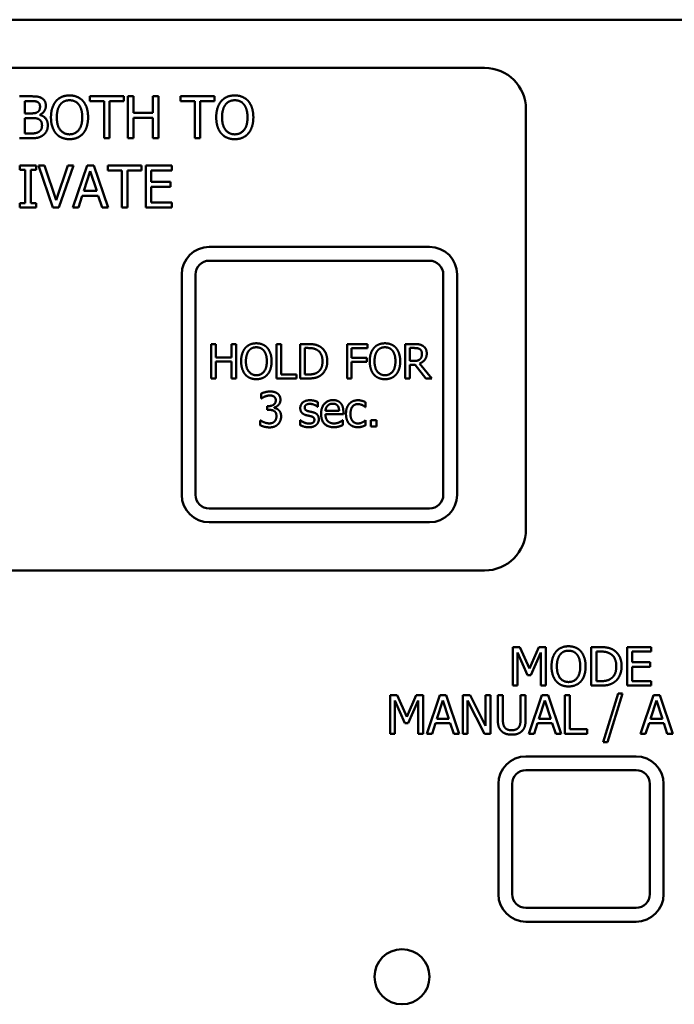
# Model space of a CAD drawing. Header units: millimetres. Extents: x 30 to 861, y 28 to 600.
# Tile 8 of 43: x 250 to 297, y 438 to 510. Entities that reach past the tile are written whole.
import ezdxf

# ---------------------------------------------------------------- set-up
doc = ezdxf.new("R2010")
doc.units = ezdxf.units.MM
doc.header["$LTSCALE"] = 3
doc.layers.add('Visible (ISO)', color=7, linetype='Continuous', lineweight=50)

msp = doc.modelspace()

# ---------------------------------------------------------------- linework, layer by layer
at = {"layer": 'Visible (ISO)'}
for p, q in [((180.363, 509.52), (322.363, 509.52)), ((283.363, 506.02), (219.363, 506.02)), ((250.381, 503.956), (249.573, 503.956)), ((249.978, 503.61), (250.366, 503.61)), ((249.978, 502.718), (249.978, 503.61)), ((257.149, 503.956), (254.698, 503.956)), ((254.698, 503.956), (254.698, 503.595)), ((254.698, 503.595), (255.721, 503.595)), ((255.721, 503.595), (255.721, 500.908)), ((256.126, 503.595), (257.149, 503.595)), ((256.126, 500.908), (256.126, 503.595)), ((257.149, 503.595), (257.149, 503.956)), ((257.862, 503.956), (257.457, 503.956)), ((257.457, 503.956), (257.457, 500.908)), ((257.862, 502.76), (257.862, 503.956)), ((259.265, 503.956), (259.265, 502.76)), ((259.67, 503.956), (259.265, 503.956)), ((259.67, 500.908), (259.67, 503.956)), ((263.736, 503.956), (261.286, 503.956)), ((261.286, 503.956), (261.286, 503.595)), ((261.286, 503.595), (262.308, 503.595)), ((262.308, 503.595), (262.308, 500.908)), ((262.714, 503.595), (263.736, 503.595)), ((262.714, 500.908), (262.714, 503.595)), ((263.736, 503.595), (263.736, 503.956)), ((250.438, 502.718), (249.978, 502.718)), ((259.265, 502.76), (257.862, 502.76)), ((286.363, 472.52), (286.363, 503.02)), ((249.978, 502.38), (250.438, 502.38)), ((249.978, 501.253), (249.978, 502.38)), ((251.07, 502.602), (251.07, 502.617)), ((257.862, 500.908), (257.862, 502.399)), ((257.862, 502.399), (259.265, 502.399)), ((259.265, 502.399), (259.265, 500.908)), ((250.307, 501.253), (249.978, 501.253)), ((249.573, 500.908), (250.447, 500.908)), ((255.721, 500.908), (256.126, 500.908)), ((257.457, 500.908), (257.862, 500.908)), ((259.265, 500.908), (259.67, 500.908)), ((262.308, 500.908), (262.714, 500.908)), ((250.783, 498.937), (249.603, 498.937)), ((249.603, 498.937), (249.603, 498.626)), ((249.603, 498.626), (249.99, 498.626)), ((249.99, 498.626), (249.99, 496.2)), ((250.396, 498.626), (250.783, 498.626)), ((250.396, 496.2), (250.396, 498.626)), ((250.783, 498.626), (250.783, 498.937)), ((251.393, 498.937), (250.959, 498.937)), ((250.959, 498.937), (252.008, 495.889)), ((252.238, 496.405), (251.393, 498.937)), ((253.083, 498.937), (252.238, 496.405)), ((252.446, 495.889), (253.495, 498.937)), ((253.495, 498.937), (253.083, 498.937)), ((254.486, 498.937), (253.458, 495.889)), ((254.256, 497.087), (254.725, 498.522)), ((254.985, 498.937), (254.486, 498.937)), ((254.725, 498.522), (255.197, 497.087)), ((256.012, 495.889), (254.985, 498.937)), ((258.44, 498.937), (255.99, 498.937)), ((255.99, 498.937), (255.99, 498.576)), ((255.99, 498.576), (257.013, 498.576)), ((257.013, 498.576), (257.013, 495.889)), ((257.418, 498.576), (258.44, 498.576)), ((257.418, 495.889), (257.418, 498.576)), ((258.44, 498.576), (258.44, 498.937)), ((260.656, 498.937), (258.749, 498.937)), ((258.749, 498.937), (258.749, 495.889)), ((259.154, 497.742), (259.154, 498.576)), ((259.154, 498.576), (260.656, 498.576)), ((260.656, 498.576), (260.656, 498.937)), ((260.555, 497.742), (259.154, 497.742)), ((260.555, 497.381), (260.555, 497.742)), ((255.197, 497.087), (254.256, 497.087)), ((259.154, 497.381), (260.555, 497.381)), ((259.154, 496.25), (259.154, 497.381)), ((253.868, 495.889), (254.145, 496.741)), ((254.145, 496.741), (255.308, 496.741)), ((255.308, 496.741), (255.585, 495.889)), ((260.656, 496.25), (259.154, 496.25)), ((260.656, 495.889), (260.656, 496.25)), ((249.99, 496.2), (249.603, 496.2)), ((249.603, 496.2), (249.603, 495.889)), ((249.603, 495.889), (250.783, 495.889)), ((250.783, 496.2), (250.396, 496.2)), ((250.783, 495.889), (250.783, 496.2)), ((252.008, 495.889), (252.446, 495.889)), ((253.458, 495.889), (253.868, 495.889)), ((255.585, 495.889), (256.012, 495.889)), ((257.013, 495.889), (257.418, 495.889)), ((258.749, 495.889), (260.656, 495.889)), ((279.363, 493.02), (263.363, 493.02)), ((263.363, 492.02), (279.363, 492.02)), ((261.363, 491.02), (261.363, 475.02)), ((262.363, 475.02), (262.363, 491.02)), ((280.363, 491.02), (280.363, 475.02)), ((281.363, 475.02), (281.363, 491.02)), ((263.833, 485.967), (263.501, 485.967)), ((263.501, 485.967), (263.501, 483.467)), ((263.833, 484.987), (263.833, 485.967)), ((264.984, 485.967), (264.984, 484.987)), ((265.316, 485.967), (264.984, 485.967)), ((265.316, 483.467), (265.316, 485.967)), ((268.588, 485.967), (268.256, 485.967)), ((268.256, 485.967), (268.256, 483.467)), ((268.588, 483.763), (268.588, 485.967)), ((270.535, 485.967), (269.966, 485.967)), ((269.966, 485.967), (269.966, 483.467)), ((270.298, 485.679), (270.551, 485.679)), ((270.298, 483.755), (270.298, 485.679)), ((273.371, 485.967), (273.371, 483.467)), ((274.866, 485.967), (273.371, 485.967)), ((273.704, 484.966), (273.704, 485.671)), ((273.704, 485.671), (274.866, 485.671)), ((274.866, 485.671), (274.866, 485.967)), ((278.242, 485.967), (277.597, 485.967)), ((277.597, 485.967), (277.597, 483.467)), ((277.93, 485.679), (278.26, 485.679)), ((277.93, 484.739), (277.93, 485.679)), ((264.984, 484.987), (263.833, 484.987)), ((274.818, 484.966), (273.704, 484.966)), ((274.818, 484.67), (274.818, 484.966)), ((263.833, 483.467), (263.833, 484.691)), ((263.833, 484.691), (264.984, 484.691)), ((264.984, 484.691), (264.984, 483.467)), ((273.704, 483.467), (273.704, 484.67)), ((273.704, 484.67), (274.818, 484.67)), ((278.221, 484.739), (277.93, 484.739)), ((277.93, 483.467), (277.93, 484.462)), ((277.93, 484.462), (278.31, 484.462)), ((278.31, 484.462), (279.101, 483.467)), ((279.532, 483.467), (278.643, 484.555)), ((263.501, 483.467), (263.833, 483.467)), ((264.984, 483.467), (265.316, 483.467)), ((268.256, 483.467), (269.704, 483.467)), ((269.704, 483.763), (268.588, 483.763)), ((269.704, 483.467), (269.704, 483.763)), ((269.966, 483.467), (270.541, 483.467)), ((270.551, 483.755), (270.298, 483.755)), ((273.371, 483.467), (273.704, 483.467)), ((277.597, 483.467), (277.93, 483.467)), ((279.101, 483.467), (279.532, 483.467)), ((267.133, 482.366), (267.133, 482.011)), ((267.133, 482.011), (267.154, 482.011)), ((267.575, 481.462), (267.575, 481.185)), ((267.687, 481.462), (267.575, 481.462)), ((268.073, 481.333), (268.073, 481.357)), ((271.236, 481.414), (271.252, 481.414)), ((271.252, 481.414), (271.252, 481.752)), ((274.704, 481.387), (274.723, 481.387)), ((274.723, 481.387), (274.723, 481.742)), ((267.575, 481.185), (267.717, 481.185)), ((272.796, 481.114), (271.805, 481.114)), ((271.805, 480.873), (273.104, 480.873)), ((273.104, 480.873), (273.104, 481.045)), ((267.065, 480.423), (267.065, 480.068)), ((267.089, 480.423), (267.065, 480.423)), ((269.982, 480.435), (269.966, 480.435)), ((269.966, 480.435), (269.966, 480.081)), ((273.069, 480.427), (273.051, 480.427)), ((273.069, 480.083), (273.069, 480.427)), ((274.723, 480.427), (274.704, 480.427)), ((274.723, 480.072), (274.723, 480.427)), ((275.501, 480.445), (275.099, 480.445)), ((275.099, 480.445), (275.099, 479.967)), ((275.099, 479.967), (275.501, 479.967)), ((275.501, 479.967), (275.501, 480.445)), ((279.363, 474.02), (263.363, 474.02)), ((263.363, 473.02), (279.363, 473.02)), ((219.363, 469.52), (283.363, 469.52)), ((285.414, 463.961), (285.414, 461.161)), ((285.922, 463.961), (285.414, 463.961)), ((285.761, 461.161), (285.761, 463.573)), ((285.761, 463.573), (286.485, 461.932)), ((286.621, 462.402), (285.922, 463.961)), ((287.297, 463.961), (286.621, 462.402)), ((286.712, 461.932), (287.442, 463.573)), ((287.814, 463.961), (287.297, 463.961)), ((287.442, 463.573), (287.442, 461.161)), ((287.814, 461.161), (287.814, 463.961)), ((291.744, 463.961), (291.107, 463.961)), ((291.107, 463.961), (291.107, 461.161)), ((291.479, 463.639), (291.763, 463.639)), ((291.479, 461.483), (291.479, 463.639)), ((295.47, 463.961), (293.718, 463.961)), ((293.718, 463.961), (293.718, 461.161)), ((294.091, 462.863), (294.091, 463.629)), ((294.091, 463.629), (295.47, 463.629)), ((295.47, 463.629), (295.47, 463.961)), ((295.377, 462.863), (294.091, 462.863)), ((295.377, 462.531), (295.377, 462.863)), ((286.485, 461.932), (286.712, 461.932)), ((294.091, 462.531), (295.377, 462.531)), ((294.091, 461.492), (294.091, 462.531)), ((291.763, 461.483), (291.479, 461.483)), ((295.47, 461.492), (294.091, 461.492)), ((295.47, 461.161), (295.47, 461.492)), ((276.503, 460.461), (276.503, 457.661)), ((277.012, 460.461), (276.503, 460.461)), ((277.71, 458.902), (277.012, 460.461)), ((278.387, 460.461), (277.71, 458.902)), ((278.904, 460.461), (278.387, 460.461)), ((278.904, 457.661), (278.904, 460.461)), ((280.113, 460.461), (279.169, 457.661)), ((280.572, 460.461), (280.113, 460.461)), ((281.516, 457.661), (280.572, 460.461)), ((282.31, 460.461), (281.781, 460.461)), ((281.781, 460.461), (281.781, 457.661)), ((283.437, 458.244), (282.31, 460.461)), ((283.437, 460.461), (283.437, 458.244)), ((283.785, 460.461), (283.437, 460.461)), ((283.785, 457.661), (283.785, 460.461)), ((284.69, 460.461), (284.318, 460.461)), ((284.318, 460.461), (284.318, 458.714)), ((284.69, 458.714), (284.69, 460.461)), ((285.414, 461.161), (285.761, 461.161)), ((285.972, 460.461), (285.972, 458.705)), ((286.344, 460.461), (285.972, 460.461)), ((286.344, 458.714), (286.344, 460.461)), ((287.519, 460.461), (286.576, 457.661)), ((287.442, 461.161), (287.814, 461.161)), ((287.978, 460.461), (287.519, 460.461)), ((288.922, 457.661), (287.978, 460.461)), ((289.559, 460.461), (289.187, 460.461)), ((289.187, 460.461), (289.187, 457.661)), ((289.559, 457.992), (289.559, 460.461)), ((291.107, 461.161), (291.751, 461.161)), ((293.067, 460.586), (291.976, 457.053)), ((292.294, 457.053), (293.389, 460.586)), ((293.389, 460.586), (293.067, 460.586)), ((293.718, 461.161), (295.47, 461.161)), ((295.622, 460.461), (294.678, 457.661)), ((296.081, 460.461), (295.622, 460.461)), ((297.024, 457.661), (296.081, 460.461)), ((276.85, 457.661), (276.85, 460.073)), ((276.85, 460.073), (277.574, 458.432)), ((277.801, 458.432), (278.532, 460.073)), ((278.532, 460.073), (278.532, 457.661)), ((279.902, 458.761), (280.333, 460.08)), ((280.333, 460.08), (280.767, 458.761)), ((282.128, 457.661), (282.128, 460.075)), ((282.128, 460.075), (283.367, 457.661)), ((287.308, 458.761), (287.74, 460.08)), ((287.74, 460.08), (288.173, 458.761)), ((295.411, 458.761), (295.842, 460.08)), ((295.842, 460.08), (296.276, 458.761)), ((277.574, 458.432), (277.801, 458.432)), ((279.546, 457.661), (279.8, 458.444)), ((279.8, 458.444), (280.869, 458.444)), ((280.767, 458.761), (279.902, 458.761)), ((280.869, 458.444), (281.123, 457.661)), ((286.952, 457.661), (287.206, 458.444)), ((287.206, 458.444), (288.275, 458.444)), ((288.173, 458.761), (287.308, 458.761)), ((288.275, 458.444), (288.529, 457.661)), ((295.055, 457.661), (295.309, 458.444)), ((295.309, 458.444), (296.378, 458.444)), ((296.276, 458.761), (295.411, 458.761)), ((296.378, 458.444), (296.632, 457.661)), ((276.503, 457.661), (276.85, 457.661)), ((278.532, 457.661), (278.904, 457.661)), ((279.169, 457.661), (279.546, 457.661)), ((281.123, 457.661), (281.516, 457.661)), ((281.781, 457.661), (282.128, 457.661)), ((283.367, 457.661), (283.785, 457.661)), ((286.576, 457.661), (286.952, 457.661)), ((288.529, 457.661), (288.922, 457.661)), ((289.187, 457.661), (290.81, 457.661)), ((290.81, 457.992), (289.559, 457.992)), ((290.81, 457.661), (290.81, 457.992)), ((294.678, 457.661), (295.055, 457.661)), ((296.632, 457.661), (297.024, 457.661)), ((291.976, 457.053), (292.294, 457.053)), ((294.363, 456.02), (286.363, 456.02)), ((286.363, 455.02), (294.363, 455.02)), ((284.363, 454.02), (284.363, 446.02)), ((285.363, 446.02), (285.363, 454.02)), ((295.363, 454.02), (295.363, 446.02)), ((296.363, 446.02), (296.363, 454.02)), ((294.363, 445.02), (286.363, 445.02)), ((286.363, 444.02), (294.363, 444.02))]:
    msp.add_line(p, q, dxfattribs=at)
msp.add_circle((277.363, 440.02), 2, dxfattribs=at)
for centre, radius, start, end in [((283.363, 503.02), 3, 0, 90), ((263.363, 491.02), 2, 90, 180), ((279.363, 491.02), 2, 0, 90), ((263.363, 491.02), 1, 90, 180), ((279.363, 491.02), 1, 0, 90), ((263.363, 475.02), 2, 180, 270), ((263.363, 475.02), 1, 180, 270), ((279.363, 475.02), 1, 270, 0), ((279.363, 475.02), 2, 270, 0), ((283.363, 472.52), 3, 270, 0), ((286.363, 454.02), 2, 90, 180), ((294.363, 454.02), 2, 0, 90), ((286.363, 454.02), 1, 90, 180), ((294.363, 454.02), 1, 0, 90), ((286.363, 446.02), 2, 180, 270), ((286.363, 446.02), 1, 180, 270), ((294.363, 446.02), 1, 270, 0), ((294.363, 446.02), 2, 270, 0)]:
    msp.add_arc(centre, radius, start, end, dxfattribs=at)
for points in [[(250.366, 503.61), (250.581, 503.61), (250.82, 503.585), (250.919, 503.531)], [(251.181, 503.832), (251.033, 503.914), (250.707, 503.956), (250.381, 503.956)], [(250.919, 503.531), (251.001, 503.484), (251.075, 503.321), (251.075, 503.212)], [(251.497, 503.269), (251.497, 503.462), (251.347, 503.746), (251.181, 503.832)], [(252.236, 503.607), (252.06, 503.397), (251.87, 502.814), (251.87, 502.432)], [(253.216, 504.02), (252.91, 504.02), (252.414, 503.81), (252.236, 503.607)], [(252.542, 503.353), (252.668, 503.516), (252.999, 503.669), (253.219, 503.669)], [(254.199, 503.607), (254.026, 503.802), (253.528, 504.02), (253.216, 504.02)], [(253.219, 503.669), (253.431, 503.669), (253.772, 503.511), (253.893, 503.353)], [(254.565, 502.432), (254.565, 502.812), (254.372, 503.405), (254.199, 503.607)], [(264.238, 503.607), (264.062, 503.397), (263.872, 502.814), (263.872, 502.432)], [(265.218, 504.02), (264.912, 504.02), (264.415, 503.81), (264.238, 503.607)], [(264.544, 503.353), (264.67, 503.516), (265.001, 503.669), (265.221, 503.669)], [(266.201, 503.607), (266.028, 503.802), (265.529, 504.02), (265.218, 504.02)], [(265.221, 503.669), (265.433, 503.669), (265.774, 503.511), (265.895, 503.353)], [(266.567, 502.432), (266.567, 502.812), (266.374, 503.405), (266.201, 503.607)], [(250.904, 502.819), (250.808, 502.758), (250.628, 502.718), (250.438, 502.718)], [(251.075, 503.212), (251.075, 503.069), (250.998, 502.879), (250.904, 502.819)], [(251.07, 502.617), (251.27, 502.713), (251.497, 503.054), (251.497, 503.269)], [(252.293, 502.432), (252.293, 502.728), (252.421, 503.197), (252.542, 503.353)], [(253.893, 503.353), (254.012, 503.2), (254.143, 502.733), (254.143, 502.432)], [(264.294, 502.432), (264.294, 502.728), (264.423, 503.197), (264.544, 503.353)], [(265.895, 503.353), (266.013, 503.2), (266.144, 502.733), (266.144, 502.432)], [(250.438, 502.38), (250.647, 502.38), (250.875, 502.35), (250.971, 502.301)], [(250.971, 502.301), (251.119, 502.222), (251.218, 501.999), (251.218, 501.826)], [(251.64, 501.844), (251.64, 502.135), (251.342, 502.528), (251.07, 502.602)], [(251.87, 502.432), (251.87, 502.056), (252.058, 501.461), (252.233, 501.258)], [(253.219, 501.194), (252.796, 501.194), (252.293, 501.831), (252.293, 502.432)], [(254.143, 502.432), (254.143, 501.831), (253.641, 501.194), (253.219, 501.194)], [(254.199, 501.258), (254.377, 501.461), (254.565, 502.061), (254.565, 502.432)], [(263.872, 502.432), (263.872, 502.056), (264.06, 501.461), (264.235, 501.258)], [(265.221, 501.194), (264.798, 501.194), (264.294, 501.831), (264.294, 502.432)], [(266.144, 502.432), (266.144, 501.831), (265.643, 501.194), (265.221, 501.194)], [(266.201, 501.258), (266.379, 501.461), (266.567, 502.061), (266.567, 502.432)], [(250.998, 501.382), (250.88, 501.303), (250.573, 501.253), (250.307, 501.253)], [(251.218, 501.826), (251.218, 501.666), (251.112, 501.463), (250.998, 501.382)], [(251.324, 501.155), (251.468, 501.268), (251.64, 501.616), (251.64, 501.844)], [(252.233, 501.258), (252.414, 501.053), (252.908, 500.843), (253.216, 500.843)], [(253.216, 500.843), (253.515, 500.843), (254.012, 501.046), (254.199, 501.258)], [(264.235, 501.258), (264.415, 501.053), (264.909, 500.843), (265.218, 500.843)], [(265.218, 500.843), (265.517, 500.843), (266.013, 501.046), (266.201, 501.258)], [(250.447, 500.908), (250.759, 500.908), (251.151, 501.021), (251.324, 501.155)], [(265.981, 485.681), (265.837, 485.509), (265.681, 485.031), (265.681, 484.717)], [(266.785, 486.02), (266.534, 486.02), (266.127, 485.848), (265.981, 485.681)], [(266.232, 485.473), (266.335, 485.606), (266.607, 485.732), (266.787, 485.732)], [(267.591, 485.681), (267.449, 485.841), (267.04, 486.02), (266.785, 486.02)], [(266.787, 485.732), (266.961, 485.732), (267.241, 485.602), (267.34, 485.473)], [(267.891, 484.717), (267.891, 485.029), (267.733, 485.515), (267.591, 485.681)], [(271.43, 485.769), (271.289, 485.862), (270.887, 485.967), (270.535, 485.967)], [(270.551, 485.679), (270.776, 485.679), (271.078, 485.609), (271.212, 485.529)], [(271.212, 485.529), (271.4, 485.414), (271.59, 485.007), (271.59, 484.719)], [(271.937, 484.715), (271.937, 485.08), (271.672, 485.609), (271.43, 485.769)], [(275.322, 485.681), (275.178, 485.509), (275.022, 485.031), (275.022, 484.717)], [(276.127, 486.02), (275.875, 486.02), (275.468, 485.848), (275.322, 485.681)], [(275.573, 485.473), (275.677, 485.606), (275.948, 485.732), (276.129, 485.732)], [(276.933, 485.681), (276.791, 485.841), (276.382, 486.02), (276.127, 486.02)], [(276.129, 485.732), (276.303, 485.732), (276.582, 485.602), (276.682, 485.473)], [(277.233, 484.717), (277.233, 485.029), (277.075, 485.515), (276.933, 485.681)], [(278.878, 485.835), (278.746, 485.92), (278.456, 485.967), (278.242, 485.967)], [(278.26, 485.679), (278.398, 485.679), (278.586, 485.641), (278.657, 485.594)], [(278.657, 485.594), (278.738, 485.54), (278.815, 485.371), (278.815, 485.262)], [(279.161, 485.288), (279.161, 485.485), (279.009, 485.75), (278.878, 485.835)], [(266.027, 484.717), (266.027, 484.96), (266.133, 485.345), (266.232, 485.473)], [(267.34, 485.473), (267.437, 485.347), (267.545, 484.964), (267.545, 484.717)], [(275.369, 484.717), (275.369, 484.96), (275.474, 485.345), (275.573, 485.473)], [(276.682, 485.473), (276.779, 485.347), (276.886, 484.964), (276.886, 484.717)], [(278.673, 484.869), (278.594, 484.79), (278.365, 484.739), (278.221, 484.739)], [(278.643, 484.555), (278.882, 484.644), (279.161, 485.015), (279.161, 485.288)], [(278.815, 485.262), (278.815, 485.132), (278.746, 484.938), (278.673, 484.869)], [(265.681, 484.717), (265.681, 484.409), (265.835, 483.921), (265.979, 483.755)], [(266.787, 483.702), (266.441, 483.702), (266.027, 484.225), (266.027, 484.717)], [(267.545, 484.717), (267.545, 484.225), (267.133, 483.702), (266.787, 483.702)], [(267.591, 483.755), (267.737, 483.921), (267.891, 484.413), (267.891, 484.717)], [(271.59, 484.719), (271.59, 484.427), (271.416, 484.038), (271.242, 483.921)], [(271.426, 483.668), (271.659, 483.822), (271.937, 484.373), (271.937, 484.715)], [(275.022, 484.717), (275.022, 484.409), (275.176, 483.921), (275.32, 483.755)], [(276.129, 483.702), (275.782, 483.702), (275.369, 484.225), (275.369, 484.717)], [(276.886, 484.717), (276.886, 484.225), (276.475, 483.702), (276.129, 483.702)], [(276.933, 483.755), (277.079, 483.921), (277.233, 484.413), (277.233, 484.717)], [(265.979, 483.755), (266.127, 483.587), (266.532, 483.414), (266.785, 483.414)], [(266.785, 483.414), (267.03, 483.414), (267.437, 483.581), (267.591, 483.755)], [(270.541, 483.467), (270.845, 483.467), (271.236, 483.548), (271.426, 483.668)], [(271.242, 483.921), (271.106, 483.826), (270.772, 483.755), (270.551, 483.755)], [(275.32, 483.755), (275.468, 483.587), (275.873, 483.414), (276.127, 483.414)], [(276.127, 483.414), (276.372, 483.414), (276.779, 483.581), (276.933, 483.755)], [(267.786, 482.52), (267.618, 482.52), (267.243, 482.425), (267.133, 482.366)], [(267.154, 482.011), (267.2, 482.044), (267.32, 482.117), (267.401, 482.151)], [(267.401, 482.151), (267.488, 482.185), (267.668, 482.23), (267.759, 482.23)], [(267.759, 482.23), (267.847, 482.23), (268.001, 482.196), (268.063, 482.153)], [(268.313, 482.378), (268.209, 482.451), (267.956, 482.52), (267.786, 482.52)], [(268.063, 482.153), (268.122, 482.113), (268.195, 481.977), (268.195, 481.882)], [(268.073, 481.357), (268.264, 481.397), (268.535, 481.709), (268.535, 481.916)], [(268.535, 481.916), (268.535, 482.07), (268.422, 482.299), (268.313, 482.378)], [(268.195, 481.882), (268.195, 481.677), (267.911, 481.462), (267.687, 481.462)], [(268.41, 481.17), (268.333, 481.243), (268.152, 481.316), (268.073, 481.333)], [(270.673, 481.888), (270.357, 481.888), (269.974, 481.57), (269.974, 481.314)], [(269.974, 481.314), (269.974, 481.13), (270.168, 480.871), (270.383, 480.808)], [(270.296, 481.359), (270.296, 481.491), (270.511, 481.622), (270.667, 481.622)], [(270.565, 481.087), (270.424, 481.124), (270.296, 481.239), (270.296, 481.359)], [(270.667, 481.622), (270.819, 481.622), (271.114, 481.511), (271.236, 481.414)], [(271.252, 481.752), (271.145, 481.811), (270.829, 481.888), (270.673, 481.888)], [(272.352, 481.896), (271.965, 481.896), (271.485, 481.353), (271.485, 480.895)], [(271.805, 481.114), (271.815, 481.233), (271.888, 481.414), (271.959, 481.489)], [(271.959, 481.489), (272.032, 481.562), (272.208, 481.636), (272.334, 481.636)], [(272.334, 481.636), (272.462, 481.636), (272.634, 481.562), (272.689, 481.491)], [(272.895, 481.687), (272.796, 481.794), (272.526, 481.896), (272.352, 481.896)], [(272.689, 481.491), (272.739, 481.428), (272.792, 481.241), (272.796, 481.114)], [(273.104, 481.045), (273.104, 481.27), (272.996, 481.58), (272.895, 481.687)], [(273.537, 481.63), (273.426, 481.509), (273.294, 481.148), (273.294, 480.901)], [(274.169, 481.886), (273.979, 481.886), (273.649, 481.754), (273.537, 481.63)], [(273.62, 480.901), (273.62, 481.239), (273.918, 481.61), (274.163, 481.61)], [(274.163, 481.61), (274.244, 481.61), (274.423, 481.559), (274.49, 481.527)], [(274.723, 481.742), (274.611, 481.799), (274.323, 481.886), (274.169, 481.886)], [(274.49, 481.527), (274.565, 481.489), (274.67, 481.416), (274.704, 481.387)], [(267.717, 481.185), (267.83, 481.185), (268.023, 481.146), (268.094, 481.096)], [(268.094, 481.096), (268.165, 481.045), (268.244, 480.869), (268.244, 480.733)], [(268.244, 480.733), (268.244, 480.597), (268.173, 480.419), (268.106, 480.344)], [(268.363, 480.145), (268.469, 480.255), (268.584, 480.54), (268.584, 480.709)], [(268.584, 480.709), (268.584, 480.873), (268.487, 481.1), (268.41, 481.17)], [(270.383, 480.808), (270.466, 480.786), (270.661, 480.745), (270.721, 480.731)], [(270.904, 481.01), (270.808, 481.033), (270.634, 481.069), (270.565, 481.087)], [(270.721, 480.731), (270.877, 480.692), (270.999, 480.577), (270.999, 480.465)], [(271.321, 480.508), (271.321, 480.717), (271.11, 480.958), (270.904, 481.01)], [(271.133, 480.093), (271.226, 480.172), (271.321, 480.386), (271.321, 480.508)], [(271.485, 480.895), (271.485, 480.429), (271.979, 479.925), (272.429, 479.925)], [(272.425, 480.2), (272.133, 480.2), (271.805, 480.547), (271.805, 480.873)], [(273.294, 480.901), (273.294, 480.654), (273.422, 480.285), (273.537, 480.166)], [(274.163, 480.2), (273.908, 480.2), (273.62, 480.571), (273.62, 480.901)], [(267.065, 480.068), (267.19, 480.006), (267.559, 479.914), (267.747, 479.914)], [(267.727, 480.204), (267.551, 480.204), (267.194, 480.346), (267.089, 480.423)], [(268.106, 480.344), (268.037, 480.269), (267.83, 480.204), (267.727, 480.204)], [(267.747, 479.914), (267.944, 479.914), (268.254, 480.032), (268.363, 480.145)], [(269.966, 480.081), (270.073, 480.024), (270.399, 479.923), (270.588, 479.923)], [(270.223, 480.283), (270.132, 480.326), (270.022, 480.403), (269.982, 480.435)], [(270.6, 480.188), (270.496, 480.188), (270.302, 480.245), (270.223, 480.283)], [(270.588, 479.923), (270.78, 479.923), (271.033, 480.01), (271.133, 480.093)], [(270.887, 480.251), (270.847, 480.222), (270.675, 480.188), (270.6, 480.188)], [(270.999, 480.465), (270.999, 480.376), (270.946, 480.289), (270.887, 480.251)], [(272.81, 480.283), (272.729, 480.247), (272.528, 480.2), (272.425, 480.2)], [(272.429, 479.925), (272.543, 479.925), (272.693, 479.951), (272.784, 479.977)], [(272.784, 479.977), (272.849, 479.995), (273.015, 480.06), (273.069, 480.083)], [(273.051, 480.427), (273.013, 480.395), (272.895, 480.324), (272.81, 480.283)], [(273.537, 480.166), (273.653, 480.044), (273.975, 479.925), (274.169, 479.925)], [(274.704, 480.427), (274.597, 480.328), (274.317, 480.2), (274.163, 480.2)], [(274.169, 479.925), (274.269, 479.925), (274.396, 479.949), (274.477, 479.973)], [(274.477, 479.973), (274.534, 479.987), (274.676, 480.05), (274.723, 480.072)], [(288.559, 463.641), (288.398, 463.448), (288.223, 462.912), (288.223, 462.561)], [(289.459, 464.02), (289.178, 464.02), (288.722, 463.827), (288.559, 463.641)], [(288.611, 462.561), (288.611, 462.833), (288.729, 463.264), (288.84, 463.407)], [(288.84, 463.407), (288.956, 463.557), (289.26, 463.698), (289.462, 463.698)], [(290.363, 463.641), (290.204, 463.82), (289.745, 464.02), (289.459, 464.02)], [(289.462, 463.698), (289.657, 463.698), (289.97, 463.552), (290.081, 463.407)], [(290.081, 463.407), (290.19, 463.266), (290.31, 462.838), (290.31, 462.561)], [(290.698, 462.561), (290.698, 462.91), (290.521, 463.455), (290.363, 463.641)], [(292.747, 463.738), (292.588, 463.843), (292.139, 463.961), (291.744, 463.961)], [(291.763, 463.639), (292.014, 463.639), (292.353, 463.559), (292.502, 463.471)], [(292.502, 463.471), (292.713, 463.341), (292.927, 462.885), (292.927, 462.563)], [(293.315, 462.559), (293.315, 462.967), (293.017, 463.559), (292.747, 463.738)], [(288.223, 462.561), (288.223, 462.216), (288.395, 461.669), (288.556, 461.483)], [(289.462, 461.424), (289.074, 461.424), (288.611, 462.009), (288.611, 462.561)], [(290.31, 462.561), (290.31, 462.009), (289.85, 461.424), (289.462, 461.424)], [(290.363, 461.483), (290.526, 461.669), (290.698, 462.22), (290.698, 462.561)], [(292.927, 462.563), (292.927, 462.236), (292.731, 461.801), (292.536, 461.669)], [(292.743, 461.385), (293.004, 461.558), (293.315, 462.175), (293.315, 462.559)], [(288.556, 461.483), (288.722, 461.295), (289.176, 461.102), (289.459, 461.102)], [(289.459, 461.102), (289.734, 461.102), (290.19, 461.288), (290.363, 461.483)], [(291.751, 461.161), (292.092, 461.161), (292.529, 461.252), (292.743, 461.385)], [(292.536, 461.669), (292.384, 461.562), (292.01, 461.483), (291.763, 461.483)], [(284.318, 458.714), (284.318, 458.414), (284.438, 458.006), (284.586, 457.86)], [(284.81, 458.149), (284.74, 458.255), (284.69, 458.518), (284.69, 458.714)], [(285.972, 458.705), (285.972, 458.516), (285.922, 458.255), (285.852, 458.149)], [(286.076, 457.86), (286.226, 458.003), (286.344, 458.421), (286.344, 458.714)], [(284.586, 457.86), (284.715, 457.731), (285.082, 457.602), (285.33, 457.602)], [(285.33, 457.919), (285.144, 457.919), (284.885, 458.035), (284.81, 458.149)], [(285.852, 458.149), (285.777, 458.035), (285.505, 457.919), (285.33, 457.919)], [(285.33, 457.602), (285.588, 457.602), (285.942, 457.729), (286.076, 457.86)]]:
    msp.add_open_spline(points, degree=2, dxfattribs=at)

doc.saveas('drawing.dxf')
